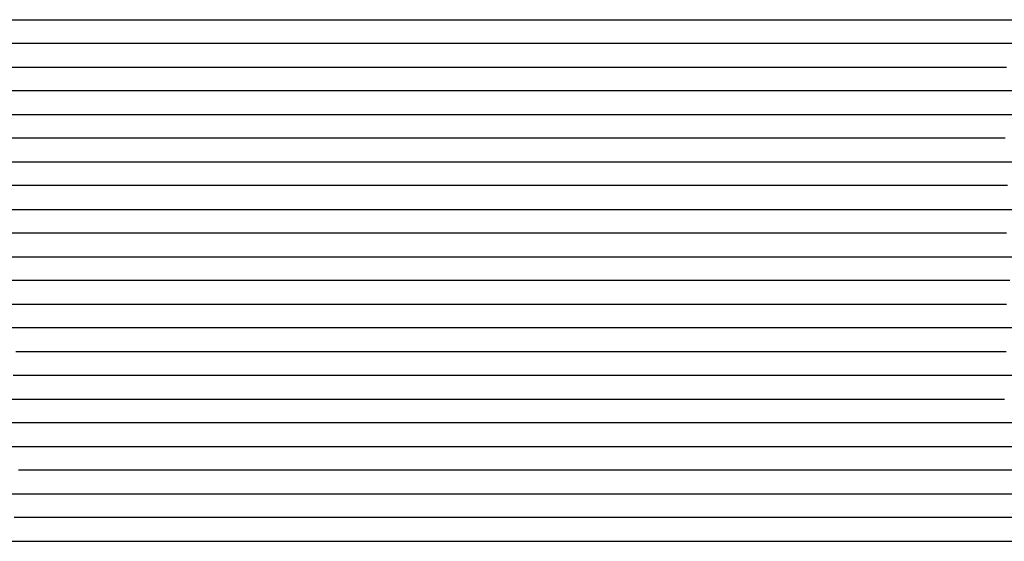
# Model space of a CAD drawing. Extents: x -4 to 4.3, y -2 to 2.5.
# Tile 87 of 108: x 2.23 to 2.74, y -0.6 to -0.32. Entities that reach past the tile are written whole.
import ezdxf

# ---------------------------------------------------------------- set-up
doc = ezdxf.new("R2010")
doc.units = 0

msp = doc.modelspace()

# ---------------------------------------------------------------- linework, layer by layer
at = {"layer": 'Default', "color": 72, "linetype": 'CONTINUOUS'}
for p, q in [((2.162264, -0.32496, -0.012518), (2.24038, -0.32496, -0.011412)), ((2.24038, -0.32496, -0.011412), (2.302857, -0.32496, -0.010006)), ((2.302857, -0.32496, -0.010006), (2.505981, -0.32496, -0.01)), ((2.505981, -0.32496, -0.01), (2.521606, -0.32496, -0.010158)), ((2.521606, -0.32496, -0.010158), (2.53723, -0.32496, -0.011094)), ((2.53723, -0.32496, -0.011094), (2.552827, -0.32496, -0.01291)), ((2.552827, -0.32496, -0.01291), (2.568348, -0.32496, -0.01549)), ((2.568348, -0.32496, -0.01549), (2.583761, -0.32496, -0.019149)), ((2.583761, -0.32496, -0.019149), (2.598964, -0.32496, -0.023433)), ((2.598964, -0.32496, -0.023433), (2.614003, -0.32496, -0.028688)), ((2.614003, -0.32496, -0.028688), (2.628753, -0.32496, -0.034745)), ((2.628753, -0.32496, -0.034745), (2.643207, -0.32496, -0.041615)), ((2.643207, -0.32496, -0.041615), (2.657319, -0.32496, -0.049349)), ((2.657319, -0.32496, -0.049349), (2.671022, -0.32496, -0.057896)), ((2.671022, -0.32496, -0.057896), (2.684279, -0.32496, -0.067114)), ((2.684279, -0.32496, -0.067114), (2.697107, -0.32496, -0.077475)), ((2.697107, -0.32496, -0.077475), (2.709263, -0.32496, -0.088257)), ((2.709263, -0.32496, -0.088257), (2.720952, -0.32496, -0.0998)), ((2.720952, -0.32496, -0.0998), (2.73207, -0.32496, -0.112279)), ((2.73207, -0.32496, -0.112279), (2.742464, -0.32496, -0.125507)), ((2.742464, -0.32496, -0.125507), (2.752118, -0.32496, -0.139423)), ((2.254453, -0.33746, -0.011978), (2.207632, -0.33746, -0.014128)), ((2.316934, -0.33746, -0.010001), (2.254453, -0.33746, -0.011978)), ((2.520038, -0.33746, -0.010059), (2.316934, -0.33746, -0.010001)), ((2.535588, -0.33746, -0.010871), (2.520038, -0.33746, -0.010059)), ((2.551026, -0.33746, -0.012384), (2.535588, -0.33746, -0.010871)), ((2.566295, -0.33746, -0.01477), (2.551026, -0.33746, -0.012384)), ((2.581406, -0.33746, -0.018051), (2.566295, -0.33746, -0.01477)), ((2.596216, -0.33746, -0.021945), (2.581406, -0.33746, -0.018051)), ((2.625067, -0.33746, -0.0322), (2.596216, -0.33746, -0.021945)), ((2.652581, -0.33746, -0.045286), (2.625067, -0.33746, -0.0322)), ((2.665609, -0.33746, -0.052832), (2.652581, -0.33746, -0.045286)), ((2.678324, -0.33746, -0.061251), (2.665609, -0.33746, -0.052832)), ((2.690475, -0.33746, -0.06993), (2.678324, -0.33746, -0.061251)), ((2.702051, -0.33746, -0.079289), (2.690475, -0.33746, -0.06993)), ((2.713048, -0.33746, -0.089258), (2.702051, -0.33746, -0.079289)), ((2.723464, -0.33746, -0.099771), (2.713048, -0.33746, -0.089258)), ((2.73329, -0.33746, -0.110759), (2.723464, -0.33746, -0.099771)), ((2.742541, -0.33746, -0.122196), (2.73329, -0.33746, -0.110759)), ((2.750599, -0.33746, -0.133163), (2.742541, -0.33746, -0.122196)), ((2.211372, -0.34996, -0.016314), (2.289356, -0.34996, -0.011238)), ((2.289356, -0.34996, -0.011238), (2.320557, -0.34996, -0.010129)), ((2.320557, -0.34996, -0.010129), (2.508051, -0.34996, -0.01)), ((2.508051, -0.34996, -0.01), (2.523676, -0.34996, -0.010148)), ((2.523676, -0.34996, -0.010148), (2.539301, -0.34996, -0.01096)), ((2.539301, -0.34996, -0.01096), (2.554905, -0.34996, -0.012638)), ((2.554905, -0.34996, -0.012638), (2.57044, -0.34996, -0.015145)), ((2.57044, -0.34996, -0.015145), (2.585866, -0.34996, -0.018421)), ((2.585866, -0.34996, -0.018421), (2.60115, -0.34996, -0.022761)), ((2.60115, -0.34996, -0.022761), (2.61618, -0.34996, -0.027662)), ((2.61618, -0.34996, -0.027662), (2.631036, -0.34996, -0.033657)), ((2.631036, -0.34996, -0.033657), (2.645525, -0.34996, -0.040305)), ((2.645525, -0.34996, -0.040305), (2.659727, -0.34996, -0.047984)), ((2.659727, -0.34996, -0.047984), (2.673471, -0.34996, -0.056232)), ((2.673471, -0.34996, -0.056232), (2.699647, -0.34996, -0.075298)), ((2.699647, -0.34996, -0.075298), (2.712122, -0.34996, -0.08613)), ((2.712122, -0.34996, -0.08613), (2.72392, -0.34996, -0.097873)), ((2.72392, -0.34996, -0.097873), (2.734994, -0.34996, -0.110095)), ((2.734994, -0.34996, -0.110095), (2.745486, -0.34996, -0.122957)), ((2.315057, -0.36246, -0.010752), (2.221598, -0.36246, -0.018447)), ((2.346306, -0.36246, -0.01), (2.315057, -0.36246, -0.010752)), ((2.533753, -0.36246, -0.010495), (2.346306, -0.36246, -0.01)), ((2.549238, -0.36246, -0.011673), (2.533753, -0.36246, -0.010495)), ((2.564588, -0.36246, -0.013748), (2.549238, -0.36246, -0.011673)), ((2.579805, -0.36246, -0.016642), (2.564588, -0.36246, -0.013748)), ((2.594737, -0.36246, -0.020122), (2.579805, -0.36246, -0.016642)), ((2.623869, -0.36246, -0.029618), (2.594737, -0.36246, -0.020122)), ((2.651692, -0.36246, -0.042107), (2.623869, -0.36246, -0.029618)), ((2.66494, -0.36246, -0.049424), (2.651692, -0.36246, -0.042107)), ((2.677837, -0.36246, -0.057488), (2.66494, -0.36246, -0.049424)), ((2.690178, -0.36246, -0.06593), (2.677837, -0.36246, -0.057488)), ((2.701952, -0.36246, -0.075072), (2.690178, -0.36246, -0.06593)), ((2.713154, -0.36246, -0.084845), (2.701952, -0.36246, -0.075072)), ((2.723784, -0.36246, -0.095182), (2.713154, -0.36246, -0.084845)), ((2.733854, -0.36246, -0.10603), (2.723784, -0.36246, -0.095182)), ((2.743303, -0.36246, -0.11724), (2.733854, -0.36246, -0.10603)), ((2.763256, -0.36246, -0.144252), (2.743303, -0.36246, -0.11724)), ((2.204327, -0.37496, -0.023216), (2.2976, -0.37496, -0.013018)), ((2.2976, -0.37496, -0.013018), (2.328689, -0.37496, -0.010721)), ((2.328689, -0.37496, -0.010721), (2.3599, -0.37496, -0.01)), ((2.3599, -0.37496, -0.01), (2.51615, -0.37496, -0.01)), ((2.51615, -0.37496, -0.01), (2.531775, -0.37496, -0.010267)), ((2.531775, -0.37496, -0.010267), (2.547398, -0.37496, -0.01117)), ((2.547398, -0.37496, -0.01117), (2.562997, -0.37496, -0.013057)), ((2.562997, -0.37496, -0.013057), (2.578508, -0.37496, -0.015737)), ((2.578508, -0.37496, -0.015737), (2.593905, -0.37496, -0.019224)), ((2.593905, -0.37496, -0.019224), (2.609144, -0.37496, -0.023779)), ((2.609144, -0.37496, -0.023779), (2.624115, -0.37496, -0.028841)), ((2.624115, -0.37496, -0.028841), (2.638917, -0.37496, -0.034991)), ((2.638917, -0.37496, -0.034991), (2.653346, -0.37496, -0.041759)), ((2.653346, -0.37496, -0.041759), (2.667492, -0.37496, -0.049548)), ((2.667492, -0.37496, -0.049548), (2.681179, -0.37496, -0.057918)), ((2.681179, -0.37496, -0.057918), (2.69451, -0.37496, -0.067501)), ((2.69451, -0.37496, -0.067501), (2.707196, -0.37496, -0.077354)), ((2.707196, -0.37496, -0.077354), (2.731262, -0.37496, -0.099168)), ((2.731262, -0.37496, -0.099168), (2.742684, -0.37496, -0.110616)), ((2.742684, -0.37496, -0.110616), (2.75372, -0.37496, -0.123194)), ((2.230958, -0.38746, -0.024283), (2.215483, -0.38746, -0.026259)), ((2.292807, -0.38746, -0.015115), (2.230958, -0.38746, -0.024283)), ((2.323954, -0.38746, -0.011627), (2.292807, -0.38746, -0.015115)), ((2.355192, -0.38746, -0.010086), (2.323954, -0.38746, -0.011627)), ((2.527051, -0.38746, -0.010035), (2.355192, -0.38746, -0.010086)), ((2.542616, -0.38746, -0.010737), (2.527051, -0.38746, -0.010035)), ((2.558086, -0.38746, -0.012094), (2.542616, -0.38746, -0.010737)), ((2.573388, -0.38746, -0.014271), (2.558086, -0.38746, -0.012094)), ((2.588556, -0.38746, -0.017403), (2.573388, -0.38746, -0.014271)), ((2.603421, -0.38746, -0.021079), (2.588556, -0.38746, -0.017403)), ((2.632381, -0.38746, -0.030995), (2.603421, -0.38746, -0.021079)), ((2.66002, -0.38746, -0.043895), (2.632381, -0.38746, -0.030995)), ((2.686272, -0.38746, -0.059279), (2.66002, -0.38746, -0.043895)), ((2.711285, -0.38746, -0.076712), (2.686272, -0.38746, -0.059279)), ((2.722987, -0.38746, -0.085945), (2.711285, -0.38746, -0.076712)), ((2.73415, -0.38746, -0.095822), (2.722987, -0.38746, -0.085945)), ((2.744919, -0.38746, -0.106369), (2.73415, -0.38746, -0.095822)), ((2.195939, -0.39996, -0.03281), (2.227094, -0.39996, -0.029105)), ((2.227094, -0.39996, -0.029105), (2.288647, -0.39996, -0.017573)), ((2.288647, -0.39996, -0.017573), (2.31945, -0.39996, -0.013228)), ((2.31945, -0.39996, -0.013228), (2.350488, -0.39996, -0.010461)), ((2.350488, -0.39996, -0.010461), (2.522317, -0.39996, -0.01)), ((2.522317, -0.39996, -0.01), (2.537942, -0.39996, -0.010287)), ((2.537942, -0.39996, -0.010287), (2.553565, -0.39996, -0.011347)), ((2.553565, -0.39996, -0.011347), (2.569154, -0.39996, -0.013377)), ((2.569154, -0.39996, -0.013377), (2.584648, -0.39996, -0.015998)), ((2.584648, -0.39996, -0.015998), (2.600054, -0.39996, -0.019557)), ((2.600054, -0.39996, -0.019557), (2.615278, -0.39996, -0.02395)), ((2.615278, -0.39996, -0.02395), (2.63029, -0.39996, -0.029041)), ((2.63029, -0.39996, -0.029041), (2.659515, -0.39996, -0.041706)), ((2.659515, -0.39996, -0.041706), (2.673757, -0.39996, -0.04889)), ((2.673757, -0.39996, -0.04889), (2.687707, -0.39996, -0.056797)), ((2.687707, -0.39996, -0.056797), (2.701301, -0.39996, -0.065198)), ((2.701301, -0.39996, -0.065198), (2.727375, -0.39996, -0.08415)), ((2.727375, -0.39996, -0.08415), (2.739865, -0.39996, -0.09485)), ((2.739865, -0.39996, -0.09485), (2.751731, -0.39996, -0.106516)), ((2.228355, -0.41246, -0.033248), (2.213082, -0.41246, -0.036279)), ((2.289419, -0.41246, -0.019612), (2.228355, -0.41246, -0.033248)), ((2.320372, -0.41246, -0.01417), (2.289419, -0.41246, -0.019612)), ((2.335938, -0.41246, -0.012367), (2.320372, -0.41246, -0.01417)), ((2.367164, -0.41246, -0.010143), (2.335938, -0.41246, -0.012367)), ((2.429662, -0.41246, -0.010513), (2.367164, -0.41246, -0.010143)), ((2.539008, -0.41246, -0.010254), (2.429662, -0.41246, -0.010513)), ((2.554524, -0.41246, -0.011125), (2.539008, -0.41246, -0.010254)), ((2.56994, -0.41246, -0.01296), (2.554524, -0.41246, -0.011125)), ((2.585201, -0.41246, -0.015478), (2.56994, -0.41246, -0.01296)), ((2.600272, -0.41246, -0.018791), (2.585201, -0.41246, -0.015478)), ((2.629851, -0.41246, -0.027368), (2.600272, -0.41246, -0.018791)), ((2.64427, -0.41246, -0.032742), (2.629851, -0.41246, -0.027368)), ((2.672364, -0.41246, -0.044919), (2.64427, -0.41246, -0.032742)), ((2.685941, -0.41246, -0.052024), (2.672364, -0.41246, -0.044919)), ((2.699088, -0.41246, -0.059512), (2.685941, -0.41246, -0.052024)), ((2.711689, -0.41246, -0.067604), (2.699088, -0.41246, -0.059512)), ((2.723936, -0.41246, -0.076583), (2.711689, -0.41246, -0.067604)), ((2.735369, -0.41246, -0.085642), (2.723936, -0.41246, -0.076583)), ((2.74618, -0.41246, -0.095712), (2.735369, -0.41246, -0.085642)), ((2.215327, -0.42496, -0.041372), (2.230679, -0.42496, -0.037755)), ((2.230679, -0.42496, -0.037755), (2.275984, -0.42496, -0.02513)), ((2.275984, -0.42496, -0.02513), (2.306232, -0.42496, -0.018188)), ((2.306232, -0.42496, -0.018188), (2.321498, -0.42496, -0.015279)), ((2.321498, -0.42496, -0.015279), (2.336847, -0.42496, -0.012956)), ((2.336847, -0.42496, -0.012956), (2.367844, -0.42496, -0.010382)), ((2.367844, -0.42496, -0.010382), (2.445926, -0.42496, -0.011568)), ((2.445926, -0.42496, -0.011568), (2.539663, -0.42496, -0.010277)), ((2.539663, -0.42496, -0.010277), (2.555288, -0.42496, -0.010977)), ((2.555288, -0.42496, -0.010977), (2.570897, -0.42496, -0.012525)), ((2.570897, -0.42496, -0.012525), (2.586446, -0.42496, -0.01501)), ((2.586446, -0.42496, -0.01501), (2.601875, -0.42496, -0.018055)), ((2.601875, -0.42496, -0.018055), (2.617204, -0.42496, -0.021941)), ((2.617204, -0.42496, -0.021941), (2.63235, -0.42496, -0.026396)), ((2.63235, -0.42496, -0.026396), (2.64734, -0.42496, -0.031468)), ((2.64734, -0.42496, -0.031468), (2.662141, -0.42496, -0.037362)), ((2.662141, -0.42496, -0.037362), (2.676657, -0.42496, -0.044433)), ((2.676657, -0.42496, -0.044433), (2.704349, -0.42496, -0.060434)), ((2.704349, -0.42496, -0.060434), (2.717757, -0.42496, -0.069454)), ((2.717757, -0.42496, -0.069454), (2.730722, -0.42496, -0.079041)), ((2.730722, -0.42496, -0.079041), (2.743285, -0.42496, -0.089832)), ((2.743285, -0.42496, -0.089832), (2.755138, -0.42496, -0.102051)), ((2.259049, -0.43746, -0.033203), (2.214486, -0.43746, -0.047851)), ((2.289183, -0.43746, -0.02421), (2.259049, -0.43746, -0.033203)), ((2.319825, -0.43746, -0.01687), (2.289183, -0.43746, -0.02421)), ((2.335317, -0.43746, -0.014137), (2.319825, -0.43746, -0.01687)), ((2.350913, -0.43746, -0.012092), (2.335317, -0.43746, -0.014137)), ((2.366531, -0.43746, -0.011142), (2.350913, -0.43746, -0.012092)), ((2.413389, -0.43746, -0.012531), (2.366531, -0.43746, -0.011142)), ((2.475882, -0.43746, -0.012873), (2.413389, -0.43746, -0.012531)), ((2.553931, -0.43746, -0.010702), (2.475882, -0.43746, -0.012873)), ((2.569411, -0.43746, -0.011907), (2.553931, -0.43746, -0.010702)), ((2.584802, -0.43746, -0.014015), (2.569411, -0.43746, -0.011907)), ((2.59998, -0.43746, -0.016674), (2.584802, -0.43746, -0.014015)), ((2.615001, -0.43746, -0.020346), (2.59998, -0.43746, -0.016674)), ((2.644415, -0.43746, -0.029316), (2.615001, -0.43746, -0.020346)), ((2.658624, -0.43746, -0.03488), (2.644415, -0.43746, -0.029316)), ((2.672424, -0.43746, -0.041191), (2.658624, -0.43746, -0.03488)), ((2.685706, -0.43746, -0.048245), (2.672424, -0.43746, -0.041191)), ((2.698681, -0.43746, -0.056285), (2.685706, -0.43746, -0.048245)), ((2.711159, -0.43746, -0.064657), (2.698681, -0.43746, -0.056285)), ((2.72319, -0.43746, -0.073724), (2.711159, -0.43746, -0.064657)), ((2.734805, -0.43746, -0.083349), (2.72319, -0.43746, -0.073724)), ((2.745594, -0.43746, -0.093057), (2.734805, -0.43746, -0.083349)), ((2.21961, -0.44996, -0.052452), (2.26344, -0.44996, -0.035201)), ((2.26344, -0.44996, -0.035201), (2.292794, -0.44996, -0.025412)), ((2.292794, -0.44996, -0.025412), (2.307673, -0.44996, -0.021032)), ((2.307673, -0.44996, -0.021032), (2.322662, -0.44996, -0.017515)), ((2.322662, -0.44996, -0.017515), (2.337874, -0.44996, -0.014593)), ((2.337874, -0.44996, -0.014593), (2.353218, -0.44996, -0.012385)), ((2.353218, -0.44996, -0.012385), (2.368684, -0.44996, -0.012216)), ((2.368684, -0.44996, -0.012216), (2.415509, -0.44996, -0.014593)), ((2.415509, -0.44996, -0.014593), (2.462363, -0.44996, -0.015223)), ((2.462363, -0.44996, -0.015223), (2.556028, -0.44996, -0.011017)), ((2.556028, -0.44996, -0.011017), (2.571637, -0.44996, -0.012021)), ((2.571637, -0.44996, -0.012021), (2.58723, -0.44996, -0.014321)), ((2.58723, -0.44996, -0.014321), (2.602688, -0.44996, -0.017362)), ((2.602688, -0.44996, -0.017362), (2.618019, -0.44996, -0.021118)), ((2.618019, -0.44996, -0.021118), (2.633195, -0.44996, -0.025937)), ((2.633195, -0.44996, -0.025937), (2.648087, -0.44996, -0.031324)), ((2.648087, -0.44996, -0.031324), (2.66278, -0.44996, -0.037777)), ((2.66278, -0.44996, -0.037777), (2.677086, -0.44996, -0.044868)), ((2.677086, -0.44996, -0.044868), (2.691086, -0.44996, -0.053007)), ((2.691086, -0.44996, -0.053007), (2.704594, -0.44996, -0.061639)), ((2.704594, -0.44996, -0.061639), (2.71776, -0.44996, -0.071472)), ((2.71776, -0.44996, -0.071472), (2.730279, -0.44996, -0.081681)), ((2.730279, -0.44996, -0.081681), (2.742389, -0.44996, -0.092758)), ((2.742389, -0.44996, -0.092758), (2.753918, -0.44996, -0.1048)), ((2.251418, -0.46246, -0.04377), (2.208739, -0.46246, -0.063553)), ((2.280653, -0.46246, -0.031505), (2.251418, -0.46246, -0.04377)), ((2.295612, -0.46246, -0.026309), (2.280653, -0.46246, -0.031505)), ((2.31073, -0.46246, -0.021749), (2.295612, -0.46246, -0.026309)), ((2.326043, -0.46246, -0.017749), (2.31073, -0.46246, -0.021749)), ((2.34163, -0.46246, -0.014588), (2.326043, -0.46246, -0.017749)), ((2.357243, -0.46246, -0.013493), (2.34163, -0.46246, -0.014588)), ((2.372825, -0.46246, -0.014088), (2.357243, -0.46246, -0.013493)), ((2.41962, -0.46246, -0.017328), (2.372825, -0.46246, -0.014088)), ((2.450868, -0.46246, -0.018058), (2.41962, -0.46246, -0.017328)), ((2.482078, -0.46246, -0.017317), (2.450868, -0.46246, -0.018058)), ((2.560021, -0.46246, -0.011991), (2.482078, -0.46246, -0.017317)), ((2.575454, -0.46246, -0.012947), (2.560021, -0.46246, -0.011991)), ((2.590694, -0.46246, -0.015354), (2.575454, -0.46246, -0.012947)), ((2.605785, -0.46246, -0.01877), (2.590694, -0.46246, -0.015354)), ((2.62059, -0.46246, -0.022742), (2.605785, -0.46246, -0.01877)), ((2.635162, -0.46246, -0.027658), (2.62059, -0.46246, -0.022742)), ((2.649344, -0.46246, -0.033147), (2.635162, -0.46246, -0.027658)), ((2.66327, -0.46246, -0.039586), (2.649344, -0.46246, -0.033147)), ((2.676687, -0.46246, -0.046414), (2.66327, -0.46246, -0.039586)), ((2.702479, -0.46246, -0.062373), (2.676687, -0.46246, -0.046414)), ((2.714557, -0.46246, -0.071148), (2.702479, -0.46246, -0.062373)), ((2.726064, -0.46246, -0.080592), (2.714557, -0.46246, -0.071148)), ((2.736999, -0.46246, -0.090637), (2.726064, -0.46246, -0.080592)), ((2.747369, -0.46246, -0.101221), (2.736999, -0.46246, -0.090637)), ((2.201706, -0.47496, -0.074458), (2.243549, -0.47496, -0.05125)), ((2.243549, -0.47496, -0.05125), (2.271109, -0.47496, -0.03774)), ((2.271109, -0.47496, -0.03774), (2.285256, -0.47496, -0.031637)), ((2.285256, -0.47496, -0.031637), (2.314327, -0.47496, -0.021768)), ((2.314327, -0.47496, -0.021768), (2.32919, -0.47496, -0.017883)), ((2.32919, -0.47496, -0.017883), (2.344307, -0.47496, -0.015167)), ((2.344307, -0.47496, -0.015167), (2.359686, -0.47496, -0.01482)), ((2.359686, -0.47496, -0.01482), (2.406385, -0.47496, -0.019466)), ((2.406385, -0.47496, -0.019466), (2.437541, -0.47496, -0.021109)), ((2.437541, -0.47496, -0.021109), (2.453154, -0.47496, -0.021323)), ((2.453154, -0.47496, -0.021323), (2.484399, -0.47496, -0.020116)), ((2.484399, -0.47496, -0.020116), (2.562231, -0.47496, -0.012928)), ((2.562231, -0.47496, -0.012928), (2.577789, -0.47496, -0.013762)), ((2.577789, -0.47496, -0.013762), (2.593391, -0.47496, -0.016568)), ((2.593391, -0.47496, -0.016568), (2.60877, -0.47496, -0.020318)), ((2.60877, -0.47496, -0.020318), (2.62395, -0.47496, -0.024959)), ((2.62395, -0.47496, -0.024959), (2.638892, -0.47496, -0.030203)), ((2.638892, -0.47496, -0.030203), (2.653635, -0.47496, -0.036519)), ((2.653635, -0.47496, -0.036519), (2.667998, -0.47496, -0.043328)), ((2.667998, -0.47496, -0.043328), (2.682117, -0.47496, -0.051362)), ((2.682117, -0.47496, -0.051362), (2.695697, -0.47496, -0.059732)), ((2.695697, -0.47496, -0.059732), (2.708999, -0.47496, -0.069339)), ((2.708999, -0.47496, -0.069339), (2.721665, -0.47496, -0.079531)), ((2.721665, -0.47496, -0.079531), (2.733839, -0.47496, -0.090359)), ((2.733839, -0.47496, -0.090359), (2.745514, -0.47496, -0.102206)), ((2.236692, -0.48746, -0.058728), (2.197358, -0.48746, -0.085285)), ((2.264484, -0.48746, -0.042735), (2.236692, -0.48746, -0.058728)), ((2.293607, -0.48746, -0.029652), (2.264484, -0.48746, -0.042735)), ((2.308572, -0.48746, -0.024457), (2.293607, -0.48746, -0.029652)), ((2.323863, -0.48746, -0.019868), (2.308572, -0.48746, -0.024457)), ((2.339487, -0.48746, -0.016583), (2.323863, -0.48746, -0.019868)), ((2.355019, -0.48746, -0.016722), (2.339487, -0.48746, -0.016583)), ((2.401567, -0.48746, -0.022494), (2.355019, -0.48746, -0.016722)), ((2.417161, -0.48746, -0.023887), (2.401567, -0.48746, -0.022494)), ((2.448402, -0.48746, -0.02532), (2.417161, -0.48746, -0.023887)), ((2.464007, -0.48746, -0.025018), (2.448402, -0.48746, -0.02532)), ((2.495083, -0.48746, -0.02293), (2.464007, -0.48746, -0.025018)), ((2.55717, -0.48746, -0.014997), (2.495083, -0.48746, -0.02293)), ((2.572644, -0.48746, -0.014081), (2.55717, -0.48746, -0.014997)), ((2.587898, -0.48746, -0.016219), (2.572644, -0.48746, -0.014081)), ((2.602907, -0.48746, -0.019549), (2.587898, -0.48746, -0.016219)), ((2.617699, -0.48746, -0.023831), (2.602907, -0.48746, -0.019549)), ((2.632171, -0.48746, -0.028755), (2.617699, -0.48746, -0.023831)), ((2.646364, -0.48746, -0.034532), (2.632171, -0.48746, -0.028755)), ((2.66008, -0.48746, -0.040848), (2.646364, -0.48746, -0.034532)), ((2.68651, -0.48746, -0.055797), (2.66008, -0.48746, -0.040848)), ((2.6989, -0.48746, -0.064158), (2.68651, -0.48746, -0.055797)), ((2.710929, -0.48746, -0.073399), (2.6989, -0.48746, -0.064158)), ((2.722439, -0.48746, -0.082944), (2.710929, -0.48746, -0.073399)), ((2.733352, -0.48746, -0.092961), (2.722439, -0.48746, -0.082944)), ((2.743655, -0.48746, -0.103519), (2.733352, -0.48746, -0.092961)), ((2.753319, -0.48746, -0.114537), (2.743655, -0.48746, -0.103519)), ((2.223549, -0.49996, -0.070811), (2.235646, -0.49996, -0.061811)), ((2.235646, -0.49996, -0.061811), (2.248182, -0.49996, -0.053625)), ((2.248182, -0.49996, -0.053625), (2.261265, -0.49996, -0.045772)), ((2.261265, -0.49996, -0.045772), (2.274662, -0.49996, -0.038767)), ((2.274662, -0.49996, -0.038767), (2.288508, -0.49996, -0.032558)), ((2.288508, -0.49996, -0.032558), (2.302765, -0.49996, -0.026861)), ((2.302765, -0.49996, -0.026861), (2.317275, -0.49996, -0.022177)), ((2.317275, -0.49996, -0.022177), (2.332144, -0.49996, -0.01882)), ((2.332144, -0.49996, -0.01882), (2.347386, -0.49996, -0.017986)), ((2.347386, -0.49996, -0.017986), (2.362987, -0.49996, -0.019996)), ((2.362987, -0.49996, -0.019996), (2.409328, -0.49996, -0.027241)), ((2.409328, -0.49996, -0.027241), (2.424794, -0.49996, -0.028905)), ((2.424794, -0.49996, -0.028905), (2.440329, -0.49996, -0.029891)), ((2.440329, -0.49996, -0.029891), (2.455923, -0.49996, -0.029986)), ((2.455923, -0.49996, -0.029986), (2.471548, -0.49996, -0.029318)), ((2.471548, -0.49996, -0.029318), (2.502705, -0.49996, -0.025638)), ((2.502705, -0.49996, -0.025638), (2.564468, -0.49996, -0.015837)), ((2.564468, -0.49996, -0.015837), (2.579914, -0.49996, -0.01603)), ((2.579914, -0.49996, -0.01603), (2.595538, -0.49996, -0.018451)), ((2.595538, -0.49996, -0.018451), (2.610978, -0.49996, -0.022633)), ((2.610978, -0.49996, -0.022633), (2.62606, -0.49996, -0.027763)), ((2.62606, -0.49996, -0.027763), (2.640853, -0.49996, -0.033455)), ((2.640853, -0.49996, -0.033455), (2.669565, -0.49996, -0.047603)), ((2.669565, -0.49996, -0.047603), (2.696808, -0.49996, -0.064833)), ((2.696808, -0.49996, -0.064833), (2.709866, -0.49996, -0.074832)), ((2.709866, -0.49996, -0.074832), (2.722271, -0.49996, -0.085551)), ((2.722271, -0.49996, -0.085551), (2.734094, -0.49996, -0.096689)), ((2.734094, -0.49996, -0.096689), (2.745468, -0.49996, -0.108875)), ((2.235222, -0.51246, -0.063121), (2.222186, -0.51246, -0.073124)), ((2.262453, -0.51246, -0.045788), (2.235222, -0.51246, -0.063121)), ((2.276645, -0.51246, -0.038529), (2.262453, -0.51246, -0.045788)), ((2.291282, -0.51246, -0.031787), (2.276645, -0.51246, -0.038529)), ((2.306232, -0.51246, -0.026202), (2.291282, -0.51246, -0.031787)), ((2.321692, -0.51246, -0.021502), (2.306232, -0.51246, -0.026202)), ((2.337228, -0.51246, -0.01923), (2.321692, -0.51246, -0.021502)), ((2.35256, -0.51246, -0.020874), (2.337228, -0.51246, -0.01923)), ((2.398642, -0.51246, -0.030047), (2.35256, -0.51246, -0.020874)), ((2.429752, -0.51246, -0.03437), (2.398642, -0.51246, -0.030047)), ((2.445376, -0.51246, -0.03521), (2.429752, -0.51246, -0.03437)), ((2.460948, -0.51246, -0.035052), (2.445376, -0.51246, -0.03521)), ((2.476445, -0.51246, -0.033773), (2.460948, -0.51246, -0.035052)), ((2.491842, -0.51246, -0.031789), (2.476445, -0.51246, -0.033773)), ((2.507147, -0.51246, -0.029143), (2.491842, -0.51246, -0.031789)), ((2.553244, -0.51246, -0.019856), (2.507147, -0.51246, -0.029143)), ((2.568866, -0.51246, -0.017503), (2.553244, -0.51246, -0.019856)), ((2.584164, -0.51246, -0.017222), (2.568866, -0.51246, -0.017503)), ((2.599173, -0.51246, -0.020344), (2.584164, -0.51246, -0.017222)), ((2.613881, -0.51246, -0.024599), (2.599173, -0.51246, -0.020344)), ((2.628361, -0.51246, -0.029793), (2.613881, -0.51246, -0.024599)), ((2.642422, -0.51246, -0.035493), (2.628361, -0.51246, -0.029793)), ((2.656237, -0.51246, -0.042186), (2.642422, -0.51246, -0.035493)), ((2.669539, -0.51246, -0.049217), (2.656237, -0.51246, -0.042186)), ((2.682388, -0.51246, -0.057135), (2.669539, -0.51246, -0.049217)), ((2.694872, -0.51246, -0.065773), (2.682388, -0.51246, -0.057135)), ((2.706787, -0.51246, -0.07474), (2.694872, -0.51246, -0.065773)), ((2.718124, -0.51246, -0.084358), (2.706787, -0.51246, -0.07474)), ((2.728879, -0.51246, -0.094558), (2.718124, -0.51246, -0.084358)), ((2.739047, -0.51246, -0.105274), (2.728879, -0.51246, -0.094558)), ((2.748605, -0.51246, -0.116428), (2.739047, -0.51246, -0.105274)), ((2.215234, -0.52496, -0.079936), (2.226721, -0.52496, -0.070489)), ((2.226721, -0.52496, -0.070489), (2.251425, -0.52496, -0.053107)), ((2.251425, -0.52496, -0.053107), (2.26434, -0.52496, -0.045504)), ((2.26434, -0.52496, -0.045504), (2.277805, -0.52496, -0.038669)), ((2.277805, -0.52496, -0.038669), (2.291738, -0.52496, -0.032214)), ((2.291738, -0.52496, -0.032214), (2.305915, -0.52496, -0.026849)), ((2.305915, -0.52496, -0.026849), (2.320529, -0.52496, -0.02253)), ((2.320529, -0.52496, -0.02253), (2.335513, -0.52496, -0.021738)), ((2.335513, -0.52496, -0.021738), (2.351116, -0.52496, -0.023024)), ((2.351116, -0.52496, -0.023024), (2.412235, -0.52496, -0.037559)), ((2.412235, -0.52496, -0.037559), (2.42749, -0.52496, -0.039828)), ((2.42749, -0.52496, -0.039828), (2.442945, -0.52496, -0.041178)), ((2.442945, -0.52496, -0.041178), (2.458511, -0.52496, -0.041131)), ((2.458511, -0.52496, -0.041131), (2.474136, -0.52496, -0.039748)), ((2.474136, -0.52496, -0.039748), (2.4897, -0.52496, -0.037365)), ((2.4897, -0.52496, -0.037365), (2.550756, -0.52496, -0.022807)), ((2.550756, -0.52496, -0.022807), (2.565937, -0.52496, -0.019526)), ((2.565937, -0.52496, -0.019526), (2.58121, -0.52496, -0.018191)), ((2.58121, -0.52496, -0.018191), (2.596775, -0.52496, -0.02068)), ((2.596775, -0.52496, -0.02068), (2.612204, -0.52496, -0.024944)), ((2.612204, -0.52496, -0.024944), (2.627265, -0.52496, -0.030488)), ((2.627265, -0.52496, -0.030488), (2.641928, -0.52496, -0.036594)), ((2.641928, -0.52496, -0.036594), (2.656352, -0.52496, -0.043833)), ((2.656352, -0.52496, -0.043833), (2.670317, -0.52496, -0.051499)), ((2.670317, -0.52496, -0.051499), (2.684014, -0.52496, -0.060332)), ((2.684014, -0.52496, -0.060332), (2.697145, -0.52496, -0.069761)), ((2.697145, -0.52496, -0.069761), (2.709838, -0.52496, -0.079934)), ((2.709838, -0.52496, -0.079934), (2.722029, -0.52496, -0.091157)), ((2.722029, -0.52496, -0.091157), (2.733525, -0.52496, -0.102797)), ((2.733525, -0.52496, -0.102797), (2.744505, -0.52496, -0.115157)), ((2.230634, -0.53746, -0.068353), (2.217999, -0.53746, -0.078763)), ((2.243905, -0.53746, -0.058698), (2.230634, -0.53746, -0.068353)), ((2.271556, -0.53746, -0.042169), (2.243905, -0.53746, -0.058698)), ((2.285921, -0.53746, -0.035325), (2.271556, -0.53746, -0.042169)), ((2.300918, -0.53746, -0.028907), (2.285921, -0.53746, -0.035325)), ((2.31645, -0.53746, -0.024366), (2.300918, -0.53746, -0.028907)), ((2.331918, -0.53746, -0.022672), (2.31645, -0.53746, -0.024366)), ((2.346998, -0.53746, -0.024826), (2.331918, -0.53746, -0.022672)), ((2.407268, -0.53746, -0.041953), (2.346998, -0.53746, -0.024826)), ((2.422731, -0.53746, -0.045479), (2.407268, -0.53746, -0.041953)), ((2.438347, -0.53746, -0.047744), (2.422731, -0.53746, -0.045479)), ((2.453924, -0.53746, -0.048263), (2.438347, -0.53746, -0.047744)), ((2.469264, -0.53746, -0.047061), (2.453924, -0.53746, -0.048263)), ((2.484448, -0.53746, -0.044118), (2.469264, -0.53746, -0.047061)), ((2.499453, -0.53746, -0.040478), (2.484448, -0.53746, -0.044118)), ((2.559874, -0.53746, -0.023128), (2.499453, -0.53746, -0.040478)), ((2.575497, -0.53746, -0.020197), (2.559874, -0.53746, -0.023128)), ((2.590839, -0.53746, -0.020453), (2.575497, -0.53746, -0.020197)), ((2.605555, -0.53746, -0.023292), (2.590839, -0.53746, -0.020453)), ((2.620073, -0.53746, -0.028472), (2.605555, -0.53746, -0.023292)), ((2.634138, -0.53746, -0.034069), (2.620073, -0.53746, -0.028472)), ((2.647943, -0.53746, -0.040748), (2.634138, -0.53746, -0.034069)), ((2.661285, -0.53746, -0.047822), (2.647943, -0.53746, -0.040748)), ((2.674123, -0.53746, -0.055646), (2.661285, -0.53746, -0.047822)), ((2.698713, -0.53746, -0.073224), (2.674123, -0.53746, -0.055646)), ((2.710147, -0.53746, -0.082738), (2.698713, -0.53746, -0.073224)), ((2.721002, -0.53746, -0.092847), (2.710147, -0.53746, -0.082738)), ((2.731275, -0.53746, -0.103484), (2.721002, -0.53746, -0.092847)), ((2.740959, -0.53746, -0.114581), (2.731275, -0.53746, -0.103484)), ((2.750026, -0.53746, -0.126063), (2.740959, -0.53746, -0.114581)), ((2.221326, -0.54996, -0.076874), (2.232913, -0.54996, -0.067522)), ((2.232913, -0.54996, -0.067522), (2.245072, -0.54996, -0.058849)), ((2.245072, -0.54996, -0.058849), (2.257793, -0.54996, -0.05079)), ((2.257793, -0.54996, -0.05079), (2.270992, -0.54996, -0.043134)), ((2.270992, -0.54996, -0.043134), (2.284507, -0.54996, -0.036485)), ((2.284507, -0.54996, -0.036485), (2.298528, -0.54996, -0.03035)), ((2.298528, -0.54996, -0.03035), (2.312842, -0.54996, -0.026109)), ((2.312842, -0.54996, -0.026109), (2.327824, -0.54996, -0.02506)), ((2.327824, -0.54996, -0.02506), (2.34341, -0.54996, -0.026279)), ((2.34341, -0.54996, -0.026279), (2.358988, -0.54996, -0.03097)), ((2.358988, -0.54996, -0.03097), (2.403417, -0.54996, -0.046512)), ((2.403417, -0.54996, -0.046512), (2.418193, -0.54996, -0.051104)), ((2.418193, -0.54996, -0.051104), (2.433114, -0.54996, -0.054458)), ((2.433114, -0.54996, -0.054458), (2.448359, -0.54996, -0.056074)), ((2.448359, -0.54996, -0.056074), (2.463897, -0.54996, -0.055066)), ((2.463897, -0.54996, -0.055066), (2.479489, -0.54996, -0.052026)), ((2.479489, -0.54996, -0.052026), (2.494825, -0.54996, -0.047468)), ((2.494825, -0.54996, -0.047468), (2.539308, -0.54996, -0.031847)), ((2.539308, -0.54996, -0.031847), (2.554029, -0.54996, -0.027061)), ((2.554029, -0.54996, -0.027061), (2.568889, -0.54996, -0.023062)), ((2.568889, -0.54996, -0.023062), (2.583977, -0.54996, -0.020785)), ((2.583977, -0.54996, -0.020785), (2.599427, -0.54996, -0.022094)), ((2.599427, -0.54996, -0.022094), (2.614996, -0.54996, -0.026959)), ((2.614996, -0.54996, -0.026959), (2.62991, -0.54996, -0.03303)), ((2.62991, -0.54996, -0.03303), (2.644382, -0.54996, -0.039538)), ((2.644382, -0.54996, -0.039538), (2.672336, -0.54996, -0.055484)), ((2.672336, -0.54996, -0.055484), (2.685769, -0.54996, -0.064842)), ((2.685769, -0.54996, -0.064842), (2.69859, -0.54996, -0.074918)), ((2.69859, -0.54996, -0.074918), (2.710875, -0.54996, -0.085528)), ((2.710875, -0.54996, -0.085528), (2.722701, -0.54996, -0.097194)), ((2.722701, -0.54996, -0.097194), (2.733824, -0.54996, -0.109674)), ((2.733824, -0.54996, -0.109674), (2.74422, -0.54996, -0.122847)), ((2.74422, -0.54996, -0.122847), (2.7539, -0.54996, -0.136298)), ((2.251063, -0.56246, -0.055644), (2.224939, -0.56246, -0.074834)), ((2.264834, -0.56246, -0.047344), (2.251063, -0.56246, -0.055644)), ((2.279037, -0.56246, -0.039729), (2.264834, -0.56246, -0.047344)), ((2.293742, -0.56246, -0.032987), (2.279037, -0.56246, -0.039729)), ((2.309286, -0.56246, -0.027403), (2.293742, -0.56246, -0.032987)), ((2.324745, -0.56246, -0.025819), (2.309286, -0.56246, -0.027403)), ((2.339795, -0.56246, -0.028027), (2.324745, -0.56246, -0.025819)), ((2.354398, -0.56246, -0.032103), (2.339795, -0.56246, -0.028027)), ((2.368791, -0.56246, -0.037581), (2.354398, -0.56246, -0.032103)), ((2.412353, -0.56246, -0.055895), (2.368791, -0.56246, -0.037581)), ((2.427708, -0.56246, -0.06128), (2.412353, -0.56246, -0.055895)), ((2.443332, -0.56246, -0.064222), (2.427708, -0.56246, -0.06128)), ((2.458678, -0.56246, -0.064097), (2.443332, -0.56246, -0.064222)), ((2.473447, -0.56246, -0.061266), (2.458678, -0.56246, -0.064097)), ((2.487865, -0.56246, -0.056288), (2.473447, -0.56246, -0.061266)), ((2.531225, -0.56246, -0.038015), (2.487865, -0.56246, -0.056288)), ((2.561015, -0.56246, -0.027028), (2.531225, -0.56246, -0.038015)), ((2.576631, -0.56246, -0.022696), (2.561015, -0.56246, -0.027028)), ((2.591929, -0.56246, -0.022154), (2.576631, -0.56246, -0.022696)), ((2.606754, -0.56246, -0.025236), (2.591929, -0.56246, -0.022154)), ((2.62118, -0.56246, -0.030036), (2.606754, -0.56246, -0.025236)), ((2.635139, -0.56246, -0.035846), (2.62118, -0.56246, -0.030036)), ((2.662062, -0.56246, -0.049973), (2.635139, -0.56246, -0.035846)), ((2.674726, -0.56246, -0.057958), (2.662062, -0.56246, -0.049973)), ((2.68699, -0.56246, -0.066821), (2.674726, -0.56246, -0.057958)), ((2.698763, -0.56246, -0.076116), (2.68699, -0.56246, -0.066821)), ((2.70994, -0.56246, -0.085869), (2.698763, -0.56246, -0.076116)), ((2.720509, -0.56246, -0.096194), (2.70994, -0.56246, -0.085869)), ((2.730447, -0.56246, -0.107014), (2.720509, -0.56246, -0.096194)), ((2.739639, -0.56246, -0.118167), (2.730447, -0.56246, -0.107014)), ((2.751151, -0.56246, -0.133916), (2.739639, -0.56246, -0.118167)), ((2.215511, -0.57496, -0.084109), (2.226784, -0.57496, -0.074455)), ((2.226784, -0.57496, -0.074455), (2.238652, -0.57496, -0.065122)), ((2.238652, -0.57496, -0.065122), (2.250934, -0.57496, -0.056446)), ((2.250934, -0.57496, -0.056446), (2.263697, -0.57496, -0.04859)), ((2.263697, -0.57496, -0.04859), (2.277003, -0.57496, -0.041357)), ((2.277003, -0.57496, -0.041357), (2.290731, -0.57496, -0.03466)), ((2.290731, -0.57496, -0.03466), (2.304773, -0.57496, -0.029643)), ((2.304773, -0.57496, -0.029643), (2.319488, -0.57496, -0.026903)), ((2.319488, -0.57496, -0.026903), (2.334849, -0.57496, -0.027877)), ((2.334849, -0.57496, -0.027877), (2.350442, -0.57496, -0.032831)), ((2.350442, -0.57496, -0.032831), (2.365334, -0.57496, -0.039052)), ((2.365334, -0.57496, -0.039052), (2.421726, -0.57496, -0.067079)), ((2.421726, -0.57496, -0.067079), (2.435714, -0.57496, -0.072275)), ((2.435714, -0.57496, -0.072275), (2.450362, -0.57496, -0.074347)), ((2.450362, -0.57496, -0.074347), (2.465833, -0.57496, -0.072075)), ((2.465833, -0.57496, -0.072075), (2.481292, -0.57496, -0.066125)), ((2.481292, -0.57496, -0.066125), (2.523732, -0.57496, -0.044693)), ((2.523732, -0.57496, -0.044693), (2.537715, -0.57496, -0.038102)), ((2.537715, -0.57496, -0.038102), (2.566301, -0.57496, -0.026919)), ((2.566301, -0.57496, -0.026919), (2.580945, -0.57496, -0.023815)), ((2.580945, -0.57496, -0.023815), (2.596231, -0.57496, -0.024339)), ((2.596231, -0.57496, -0.024339), (2.611847, -0.57496, -0.026948)), ((2.611847, -0.57496, -0.026948), (2.627258, -0.57496, -0.032901)), ((2.627258, -0.57496, -0.032901), (2.641834, -0.57496, -0.039697)), ((2.641834, -0.57496, -0.039697), (2.655995, -0.57496, -0.047172)), ((2.655995, -0.57496, -0.047172), (2.669813, -0.57496, -0.05574)), ((2.669813, -0.57496, -0.05574), (2.683092, -0.57496, -0.064727)), ((2.683092, -0.57496, -0.064727), (2.696032, -0.57496, -0.074907)), ((2.696032, -0.57496, -0.074907), (2.708313, -0.57496, -0.085849)), ((2.708313, -0.57496, -0.085849), (2.719979, -0.57496, -0.09716)), ((2.719979, -0.57496, -0.09716), (2.731197, -0.57496, -0.109515)), ((2.731197, -0.57496, -0.109515), (2.7417, -0.57496, -0.122651)), ((2.7417, -0.57496, -0.122651), (2.751458, -0.57496, -0.1365)), ((2.235327, -0.58746, -0.068567), (2.222718, -0.58746, -0.078729)), ((2.248457, -0.58746, -0.058959), (2.235327, -0.58746, -0.068567)), ((2.262126, -0.58746, -0.05014), (2.248457, -0.58746, -0.058959)), ((2.27612, -0.58746, -0.04239), (2.262126, -0.58746, -0.05014)), ((2.291153, -0.58746, -0.034924), (2.27612, -0.58746, -0.04239)), ((2.306631, -0.58746, -0.030537), (2.291153, -0.58746, -0.034924)), ((2.322176, -0.58746, -0.028395), (2.306631, -0.58746, -0.030537)), ((2.336886, -0.58746, -0.029892), (2.322176, -0.58746, -0.028395)), ((2.351164, -0.58746, -0.035004), (2.336886, -0.58746, -0.029892)), ((2.364978, -0.58746, -0.041146), (2.351164, -0.58746, -0.035004)), ((2.391853, -0.58746, -0.055783), (2.364978, -0.58746, -0.041146)), ((2.418682, -0.58746, -0.072615), (2.391853, -0.58746, -0.055783)), ((2.433238, -0.58746, -0.080834), (2.418682, -0.58746, -0.072615)), ((2.440911, -0.58746, -0.083828), (2.433238, -0.58746, -0.080834)), ((2.448584, -0.58746, -0.08558), (2.440911, -0.58746, -0.083828)), ((2.462594, -0.58746, -0.082895), (2.448584, -0.58746, -0.08558)), ((2.475894, -0.58746, -0.07633), (2.462594, -0.58746, -0.082895)), ((2.502615, -0.58746, -0.059687), (2.475894, -0.58746, -0.07633)), ((2.530382, -0.58746, -0.044017), (2.502615, -0.58746, -0.059687)), ((2.544836, -0.58746, -0.036984), (2.530382, -0.58746, -0.044017)), ((2.559737, -0.58746, -0.030865), (2.544836, -0.58746, -0.036984)), ((2.57533, -0.58746, -0.025944), (2.559737, -0.58746, -0.030865)), ((2.590917, -0.58746, -0.024956), (2.57533, -0.58746, -0.025944)), ((2.605792, -0.58746, -0.026006), (2.590917, -0.58746, -0.024956)), ((2.62015, -0.58746, -0.030622), (2.605792, -0.58746, -0.026006)), ((2.634117, -0.58746, -0.036617), (2.62015, -0.58746, -0.030622)), ((2.647646, -0.58746, -0.043402), (2.634117, -0.58746, -0.036617)), ((2.660858, -0.58746, -0.051036), (2.647646, -0.58746, -0.043402)), ((2.673526, -0.58746, -0.059035), (2.660858, -0.58746, -0.051036)), ((2.685629, -0.58746, -0.067774), (2.673526, -0.58746, -0.059035)), ((2.697214, -0.58746, -0.077231), (2.685629, -0.58746, -0.067774)), ((2.708347, -0.58746, -0.087308), (2.697214, -0.58746, -0.077231)), ((2.718846, -0.58746, -0.097646), (2.708347, -0.58746, -0.087308)), ((2.728672, -0.58746, -0.108477), (2.718846, -0.58746, -0.097646)), ((2.737848, -0.58746, -0.119822), (2.728672, -0.58746, -0.108477)), ((2.750932, -0.58746, -0.137844), (2.737848, -0.58746, -0.119822)), ((2.215364, -0.59996, -0.084778), (2.226626, -0.59996, -0.075108)), ((2.226626, -0.59996, -0.075108), (2.238481, -0.59996, -0.065737)), ((2.238481, -0.59996, -0.065737), (2.250738, -0.59996, -0.05702)), ((2.250738, -0.59996, -0.05702), (2.263472, -0.59996, -0.049117)), ((2.263472, -0.59996, -0.049117), (2.276748, -0.59996, -0.041824)), ((2.276748, -0.59996, -0.041824), (2.290442, -0.59996, -0.035069)), ((2.290442, -0.59996, -0.035069), (2.304455, -0.59996, -0.030733)), ((2.304455, -0.59996, -0.030733), (2.319382, -0.59996, -0.0298)), ((2.319382, -0.59996, -0.0298), (2.334977, -0.59996, -0.03101)), ((2.334977, -0.59996, -0.03101), (2.350555, -0.59996, -0.03619)), ((2.350555, -0.59996, -0.03619), (2.365382, -0.59996, -0.043427)), ((2.365382, -0.59996, -0.043427), (2.379423, -0.59996, -0.051253)), ((2.379423, -0.59996, -0.051253), (2.393072, -0.59996, -0.059527)), ((2.393072, -0.59996, -0.059527), (2.406433, -0.59996, -0.068788)), ((2.406433, -0.59996, -0.068788), (2.431692, -0.59996, -0.088322)), ((2.431692, -0.59996, -0.088322), (2.443993, -0.59996, -0.096293)), ((2.443993, -0.59996, -0.096293), (2.45055, -0.59996, -0.097782)), ((2.45055, -0.59996, -0.097782), (2.457106, -0.59996, -0.096253)), ((2.457106, -0.59996, -0.096253), (2.464715, -0.59996, -0.091736)), ((2.464715, -0.59996, -0.091736), (2.497134, -0.59996, -0.066849)), ((2.497134, -0.59996, -0.066849), (2.509548, -0.59996, -0.058429)), ((2.509548, -0.59996, -0.058429), (2.535873, -0.59996, -0.043167)), ((2.535873, -0.59996, -0.043167), (2.56362, -0.59996, -0.030498)), ((2.56362, -0.59996, -0.030498), (2.577931, -0.59996, -0.02674)), ((2.577931, -0.59996, -0.02674), (2.593043, -0.59996, -0.02549)), ((2.593043, -0.59996, -0.02549), (2.608615, -0.59996, -0.027228)), ((2.608615, -0.59996, -0.027228), (2.624144, -0.59996, -0.032857)), ((2.624144, -0.59996, -0.032857), (2.638834, -0.59996, -0.03964)), ((2.638834, -0.59996, -0.03964), (2.653019, -0.59996, -0.047143)), ((2.653019, -0.59996, -0.047143), (2.666831, -0.59996, -0.055507)), ((2.666831, -0.59996, -0.055507), (2.680196, -0.59996, -0.064847)), ((2.680196, -0.59996, -0.064847), (2.693004, -0.59996, -0.074612)), ((2.693004, -0.59996, -0.074612), (2.70543, -0.59996, -0.085519)), ((2.70543, -0.59996, -0.085519), (2.717172, -0.59996, -0.097323)), ((2.717172, -0.59996, -0.097323), (2.728192, -0.59996, -0.109589)), ((2.728192, -0.59996, -0.109589), (2.738634, -0.59996, -0.122536)), ((2.738634, -0.59996, -0.122536), (2.748444, -0.59996, -0.136445))]:
    msp.add_line(p, q, dxfattribs=at)

doc.saveas('drawing.dxf')
